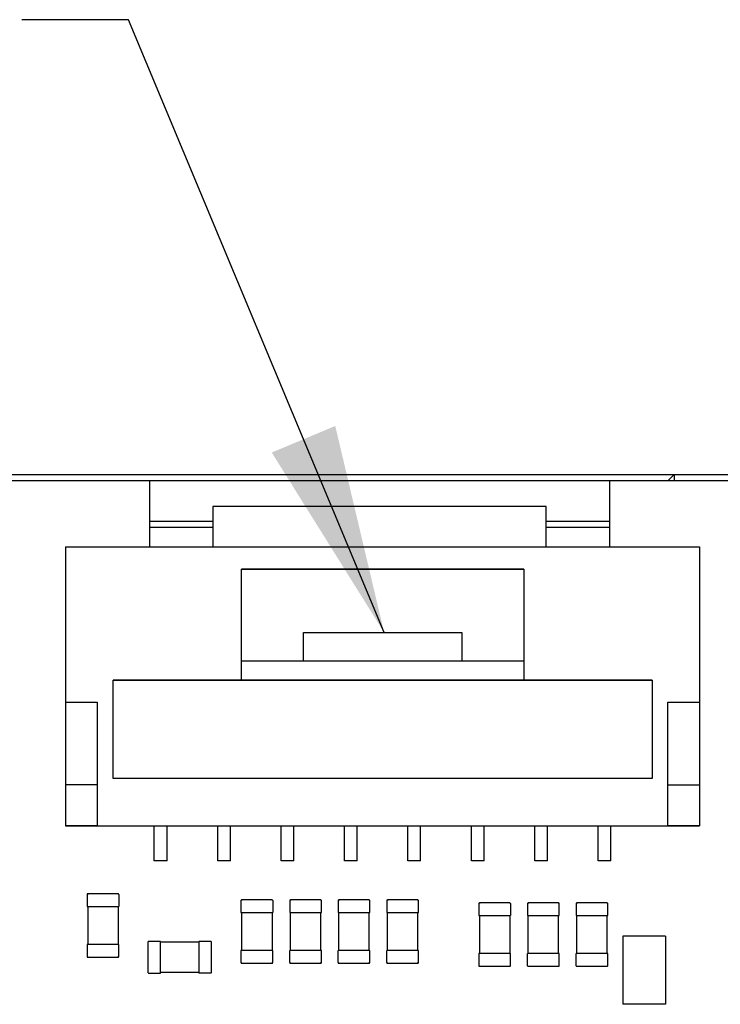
# Paper-space layout 'RJ45 body' of a CAD drawing. Header units: millimetres. Extents: x 5 to 274, y 4 to 211.
# Tile 18 of 21: x 205 to 216, y 118 to 134. Entities that reach past the tile are written whole.
import ezdxf

# ---------------------------------------------------------------- set-up
doc = ezdxf.new("R2010")
doc.units = ezdxf.units.MM
doc.layers.add('DIMENSIONS', color=8, linetype='Continuous')
doc.dimstyles.new('SLDDIMSTYLE2', dxfattribs={"dimtxt": 0.18, "dimasz": 3.302, "dimexe": 0, "dimexo": 0.0625, "dimgap": 0, "dimtad": 0, "dimtih": 1, "dimtoh": 1, "dimdec": 0, "dimrnd": 1e-09, "dimzin": 0, "dimdsep": 46, "dimtxsty": 'Standard', "dimsah": 1, "dimcen": 0.09, "dimadec": 0, "dimazin": 0, "dimtfac": 3.302, "dimtdec": 0, "dimtofl": 0, "dimtmove": 0, "dimatfit": 3, "dimfxl": 1, "dimfrac": 2, "dimtolj": 1, "dimtzin": 0, "dimarcsym": 0})

psp = doc.layouts.new('RJ45 body')

# ---------------------------------------------------------------- linework, layer by layer
at = {"color": 7, "linetype": 'Continuous', "lineweight": 25}
for p, q in [((198.2869929, 126.4718718), (215.6869929, 126.4718718)), ((215.5869929, 126.3718718), (215.6869929, 126.4718718)), ((215.6869929, 126.4718718), (215.6869929, 126.3718718)), ((215.6869929, 126.4718718), (219.9869929, 126.4718718)), ((207.4119929, 126.3718718), (193.9869929, 126.3718718)), ((214.6689929, 126.3718718), (207.4119929, 126.3718718)), ((207.4119929, 126.3718718), (207.4119929, 125.3323922)), ((214.6689929, 125.3323925), (214.6689929, 126.3718718)), ((219.9869929, 126.3718718), (214.6689929, 126.3718718)), ((213.6689929, 125.9689959), (208.4089929, 125.9689959)), ((208.4089929, 125.9689959), (208.4089929, 125.3323922)), ((213.6689929, 125.3323925), (213.6689929, 125.9689959)), ((207.4119929, 125.7393256), (208.4089929, 125.7393256)), ((208.4089929, 125.6384452), (207.4119929, 125.6384452)), ((213.6689929, 125.7393256), (214.6689929, 125.7393256)), ((214.6689929, 125.6384452), (213.6689929, 125.6384452)), ((206.0870976, 125.3323921), (216.0870976, 125.3323926)), ((206.0870976, 125.3323921), (206.0870977, 122.8823921)), ((216.0870976, 125.3323926), (216.0870977, 122.8823926)), ((208.8620976, 124.9823923), (213.3120976, 124.9823925)), ((208.8620977, 123.2323923), (208.8620976, 124.9823923)), ((208.8620976, 124.982392), (208.8620976, 124.9823923)), ((213.3120976, 124.9823922), (208.8620976, 124.982392)), ((213.3120976, 124.9823925), (213.3120977, 123.2323925)), ((213.3120976, 124.9823922), (213.3120976, 124.9823925)), ((209.8370977, 123.9823922), (212.3370977, 123.9823923)), ((209.8370977, 123.5323922), (209.8370977, 123.9823922)), ((212.3370977, 123.9823923), (212.3370977, 123.5323923)), ((213.3120977, 123.5323924), (208.8620977, 123.5323922)), ((206.8370977, 123.2323922), (208.8620977, 123.2323923)), ((215.3370977, 123.2323923), (206.8370977, 123.232392)), ((206.8370978, 121.6823922), (206.8370977, 123.2323922)), ((206.8370977, 123.232392), (206.8370977, 123.2323922)), ((208.8620977, 123.2323922), (213.3120977, 123.2323924)), ((208.8620977, 123.2323923), (208.8620977, 123.2323922)), ((213.3120977, 123.2323925), (215.3370977, 123.2323925)), ((213.3120977, 123.2323924), (213.3120977, 123.2323925)), ((215.3370977, 123.2323925), (215.3370978, 121.6823925)), ((215.3370977, 123.2323925), (215.3370977, 123.2323923)), ((206.0870977, 122.8823921), (206.5870977, 122.8823922)), ((206.0870977, 122.8823921), (206.5870977, 122.8823921)), ((206.0870977, 122.8823921), (206.0870977, 122.8823921)), ((206.0870977, 122.8823921), (206.0870978, 121.5823921)), ((206.5870977, 122.8823922), (206.5870978, 120.9323922)), ((206.5870977, 122.8823921), (206.5870977, 122.8823922)), ((215.5870977, 122.8823926), (216.0870977, 122.8823926)), ((215.5870978, 120.9323926), (215.5870977, 122.8823926)), ((215.5870977, 122.8823925), (215.5870977, 122.8823926)), ((215.5870977, 122.8823925), (216.0870977, 122.8823925)), ((216.0870977, 122.8823926), (216.0870977, 122.8823925)), ((216.0870977, 122.8823925), (216.0870978, 121.5823925)), ((206.5870978, 121.5823921), (206.0870978, 121.5823921)), ((206.5870978, 121.5823921), (206.0870978, 121.582392)), ((206.0870978, 121.5823921), (206.0870978, 121.582392)), ((206.0870978, 121.582392), (206.0870978, 120.932392)), ((215.3370978, 121.6823925), (206.8370978, 121.6823922)), ((215.5870978, 121.5823925), (216.0870978, 121.5823925)), ((215.5870978, 121.5823925), (216.0870978, 121.5823925)), ((216.0870978, 121.5823925), (216.0870978, 121.5823925)), ((216.0870978, 121.5823925), (216.0870978, 120.9323925)), ((206.5870978, 120.9323921), (206.0870978, 120.932392)), ((206.0870978, 120.932392), (206.0870978, 120.9323919)), ((206.0870978, 120.9323919), (207.4870978, 120.9323919)), ((206.5870978, 120.9323922), (215.5870978, 120.9323926)), ((206.5870978, 120.9323922), (206.5870978, 120.9323921)), ((207.4870978, 120.9323919), (207.6870978, 120.9323919)), ((207.4870978, 120.3823919), (207.4870978, 120.9323919)), ((207.6870978, 120.9323919), (208.4870978, 120.932392)), ((207.6870978, 120.3823919), (207.6870978, 120.9323919)), ((208.4870978, 120.932392), (208.6870978, 120.932392)), ((208.4870978, 120.382392), (208.4870978, 120.932392)), ((208.6870978, 120.932392), (209.4870978, 120.932392)), ((208.6870978, 120.382392), (208.6870978, 120.932392)), ((209.4870978, 120.932392), (209.6870978, 120.932392)), ((209.4870978, 120.382392), (209.4870978, 120.932392)), ((209.6870978, 120.932392), (210.4870978, 120.9323921)), ((209.6870978, 120.382392), (209.6870978, 120.932392)), ((210.4870978, 120.9323921), (210.6870978, 120.9323921)), ((210.4870978, 120.3823921), (210.4870978, 120.9323921)), ((210.6870978, 120.9323921), (211.4870978, 120.9323921)), ((210.6870978, 120.3823921), (210.6870978, 120.9323921)), ((211.4870978, 120.9323921), (211.6870978, 120.9323921)), ((211.4870978, 120.3823921), (211.4870978, 120.9323921)), ((211.6870978, 120.9323921), (212.4870978, 120.9323922)), ((211.6870978, 120.3823921), (211.6870978, 120.9323921)), ((212.4870978, 120.9323922), (212.6870978, 120.9323922)), ((212.4870978, 120.3823922), (212.4870978, 120.9323922)), ((212.6870978, 120.9323922), (213.4870978, 120.9323922)), ((212.6870978, 120.3823922), (212.6870978, 120.9323922)), ((213.4870978, 120.9323922), (213.6870978, 120.9323922)), ((213.4870978, 120.3823922), (213.4870978, 120.9323922)), ((213.6870978, 120.9323922), (214.4870978, 120.9323922)), ((213.6870978, 120.3823922), (213.6870978, 120.9323922)), ((214.4870978, 120.9323922), (214.6870978, 120.9323923)), ((214.4870978, 120.3823922), (214.4870978, 120.9323922)), ((214.6870978, 120.9323922), (216.0870978, 120.9323923)), ((214.6870978, 120.3823923), (214.6870978, 120.9323923)), ((215.5870978, 120.9323925), (215.5870978, 120.9323926)), ((216.0870978, 120.9323925), (215.5870978, 120.9323925)), ((216.0870978, 120.9323925), (216.0870978, 120.9323923)), ((207.6870978, 120.3823919), (207.4870978, 120.3823919)), ((207.6870978, 120.3823919), (207.4870978, 120.3823919)), ((207.4870978, 120.3823919), (207.4870978, 120.3823919)), ((207.6870978, 120.3823919), (207.6870978, 120.3823919)), ((208.6870978, 120.382392), (208.4870978, 120.382392)), ((208.6870978, 120.382392), (208.4870978, 120.382392)), ((208.4870978, 120.382392), (208.4870978, 120.382392)), ((208.6870978, 120.382392), (208.6870978, 120.382392)), ((209.6870978, 120.382392), (209.4870978, 120.382392)), ((209.6870978, 120.382392), (209.4870978, 120.382392)), ((209.4870978, 120.382392), (209.4870978, 120.382392)), ((209.6870978, 120.382392), (209.6870978, 120.382392)), ((210.6870978, 120.3823921), (210.4870978, 120.3823921)), ((210.6870978, 120.3823921), (210.4870978, 120.3823921)), ((210.4870978, 120.3823921), (210.4870978, 120.3823921)), ((210.6870978, 120.3823921), (210.6870978, 120.3823921)), ((211.6870978, 120.3823921), (211.4870978, 120.3823921)), ((211.6870978, 120.3823921), (211.4870978, 120.3823921)), ((211.4870978, 120.3823921), (211.4870978, 120.3823921)), ((211.6870978, 120.3823921), (211.6870978, 120.3823921)), ((212.6870978, 120.3823922), (212.4870978, 120.3823922)), ((212.6870978, 120.3823922), (212.4870978, 120.3823921)), ((212.4870978, 120.3823921), (212.4870978, 120.3823922)), ((212.6870978, 120.3823922), (212.6870978, 120.3823922)), ((213.6870978, 120.3823922), (213.4870978, 120.3823922)), ((213.6870978, 120.3823922), (213.4870978, 120.3823922)), ((213.4870978, 120.3823922), (213.4870978, 120.3823922)), ((213.6870978, 120.3823922), (213.6870978, 120.3823922)), ((214.6870978, 120.3823923), (214.4870978, 120.3823922)), ((214.6870978, 120.3823922), (214.4870978, 120.3823922)), ((214.4870978, 120.3823922), (214.4870978, 120.3823922)), ((214.6870978, 120.3823922), (214.6870978, 120.3823923)), ((206.9171073, 119.8621777), (206.4371073, 119.8621776)), ((206.4371073, 119.8621776), (206.4371073, 119.8521776)), ((206.9171073, 119.8621777), (206.9171073, 119.8521777)), ((206.4271073, 119.8521776), (206.4271073, 119.6621776)), ((206.9271073, 119.8521777), (206.9271073, 119.6621777)), ((208.8539662, 119.7570391), (208.8539662, 119.5670391)), ((209.3439662, 119.7670391), (208.8639662, 119.7670391)), ((208.8639662, 119.7670391), (208.8639662, 119.7570391)), ((209.3439662, 119.7670391), (209.3439662, 119.7570391)), ((209.3539662, 119.7570391), (209.3539662, 119.5670391)), ((209.6233581, 119.7571955), (209.6233582, 119.5671955)), ((209.6333581, 119.7671955), (209.6333581, 119.7571955)), ((210.1133581, 119.7671955), (209.6333581, 119.7671955)), ((210.1133581, 119.7671955), (210.1133581, 119.7571955)), ((210.1233582, 119.5671955), (210.1233581, 119.7571955)), ((210.3853573, 119.7571955), (210.3853573, 119.5671955)), ((210.3953573, 119.7671955), (210.3953573, 119.7571955)), ((210.8753573, 119.7671955), (210.3953573, 119.7671955)), ((210.8753573, 119.7671955), (210.8753573, 119.7571955)), ((210.8853573, 119.5671955), (210.8853573, 119.7571955)), ((211.1524376, 119.7571955), (211.1524376, 119.5671955)), ((211.1624376, 119.7671955), (211.1624376, 119.7571955)), ((211.6424376, 119.7671955), (211.1624376, 119.7671955)), ((211.6424376, 119.7671955), (211.6424376, 119.7571955)), ((211.6524376, 119.5671955), (211.6524376, 119.7571955)), ((212.6030068, 119.7087793), (212.6030068, 119.5187793)), ((213.0930068, 119.7187794), (212.6130068, 119.7187793)), ((212.6130068, 119.7187793), (212.6130068, 119.7087793)), ((213.0930068, 119.7187794), (213.0930068, 119.7087794)), ((213.1030068, 119.7087794), (213.1030068, 119.5187794)), ((213.3723968, 119.7089357), (213.3723969, 119.5189357)), ((213.8623968, 119.7189358), (213.3823968, 119.7189357)), ((213.3823968, 119.7189357), (213.3823968, 119.7089357)), ((213.8623968, 119.7189358), (213.8623968, 119.7089358)), ((213.8723969, 119.5189358), (213.8723968, 119.7089358)), ((214.1394771, 119.7089357), (214.1394772, 119.5189357)), ((214.6294771, 119.7189358), (214.1494771, 119.7189357)), ((214.1494771, 119.7189357), (214.1494771, 119.7089357)), ((214.6294771, 119.7189358), (214.6294771, 119.7089358)), ((214.6394772, 119.5189358), (214.6394771, 119.7089358)), ((206.4271073, 119.6621776), (206.4371073, 119.6621776)), ((206.4371073, 119.6621776), (206.9171073, 119.6621777)), ((206.4371073, 119.6621776), (206.4371073, 119.0621776)), ((206.9171073, 119.6621777), (206.9271073, 119.6621777)), ((206.9171073, 119.6621777), (206.9171073, 119.0621777)), ((208.8539662, 119.5670391), (208.8639662, 119.5670391)), ((208.8639662, 119.5670391), (209.3439662, 119.5670391)), ((208.8639662, 119.5670391), (208.8639662, 118.9670391)), ((209.3439662, 119.5670391), (209.3539662, 119.5670391)), ((209.3439662, 119.5670391), (209.3439662, 118.9670391)), ((209.6233582, 119.5671955), (209.6333582, 119.5671955)), ((209.6333582, 119.5671955), (210.1133582, 119.5671955)), ((209.6333583, 118.9671955), (209.6333582, 119.5671955)), ((210.1133582, 119.5671955), (210.1233582, 119.5671955)), ((210.1133583, 118.9671955), (210.1133582, 119.5671955)), ((210.3853573, 119.5671955), (210.3953573, 119.5671955)), ((210.3953573, 119.5671955), (210.8753573, 119.5671955)), ((210.3953574, 118.9671955), (210.3953573, 119.5671955)), ((210.8753573, 119.5671955), (210.8853573, 119.5671955)), ((210.8753574, 118.9671955), (210.8753573, 119.5671955)), ((211.1524376, 119.5671955), (211.1624376, 119.5671955)), ((211.1624376, 119.5671955), (211.6424376, 119.5671955)), ((211.1624377, 118.9671955), (211.1624376, 119.5671955)), ((211.6424376, 119.5671955), (211.6524376, 119.5671955)), ((211.6424377, 118.9671955), (211.6424376, 119.5671955)), ((212.6030068, 119.5187793), (212.6130068, 119.5187793)), ((212.6130068, 119.5187793), (213.0930068, 119.5187794)), ((212.6130068, 119.5187793), (212.6130068, 118.9187793)), ((213.0930068, 119.5187794), (213.1030068, 119.5187794)), ((213.0930068, 119.5187794), (213.0930068, 118.9187794)), ((213.3723969, 119.5189357), (213.3823969, 119.5189357)), ((213.3823969, 119.5189357), (213.8623969, 119.5189358)), ((213.382397, 118.9189357), (213.3823969, 119.5189357)), ((213.8623969, 119.5189358), (213.8723969, 119.5189358)), ((213.862397, 118.9189358), (213.8623969, 119.5189358)), ((214.1394772, 119.5189357), (214.1494772, 119.5189357)), ((214.1494772, 119.5189357), (214.6294772, 119.5189358)), ((214.1494773, 118.9189357), (214.1494772, 119.5189357)), ((214.6294772, 119.5189358), (214.6394772, 119.5189358)), ((214.6294773, 118.9189358), (214.6294772, 119.5189358)), ((207.3869118, 119.1021433), (207.3869119, 118.6221433)), ((207.3869118, 119.1021433), (207.3969118, 119.1021433)), ((207.5869118, 119.1121433), (207.3969118, 119.1121433)), ((207.5869118, 119.1021433), (207.5869118, 119.1121433)), ((207.5869119, 118.6221433), (207.5869118, 119.1021433)), ((208.1869118, 119.1021433), (207.5869118, 119.1021433)), ((208.1869118, 119.1121433), (208.1869118, 119.1021433)), ((208.3769118, 119.1121433), (208.1869118, 119.1121433)), ((208.1869118, 119.1021433), (208.1869119, 118.6221433)), ((208.3869118, 119.1021433), (208.3769118, 119.1021433)), ((208.3869119, 118.6221433), (208.3869118, 119.1021433)), ((215.5500515, 119.1948933), (214.8750515, 119.1948932)), ((214.8750515, 119.1948932), (214.8750516, 118.1198932)), ((215.5500515, 119.1948933), (215.5500516, 118.1198933)), ((206.4271073, 119.0621776), (206.4271074, 118.8721776)), ((206.4371073, 119.0621776), (206.4271073, 119.0621776)), ((206.9171073, 119.0621777), (206.4371073, 119.0621776)), ((206.9271073, 119.0621777), (206.9171073, 119.0621777)), ((206.9271074, 118.8721777), (206.9271073, 119.0621777)), ((208.8539662, 118.9670391), (208.8539663, 118.7770391)), ((208.8639662, 118.9670391), (208.8539662, 118.9670391)), ((209.3439662, 118.9670391), (208.8639662, 118.9670391)), ((209.3539662, 118.9670391), (209.3439662, 118.9670391)), ((209.3539663, 118.7770391), (209.3539662, 118.9670391)), ((209.6233583, 118.7771955), (209.6233583, 118.9671955)), ((209.6333583, 118.9671955), (209.6233583, 118.9671955)), ((210.1133583, 118.9671955), (209.6333583, 118.9671955)), ((210.1233583, 118.9671955), (210.1133583, 118.9671955)), ((210.1233583, 118.7771955), (210.1233583, 118.9671955)), ((210.3853574, 118.7771955), (210.3853574, 118.9671955)), ((210.3953574, 118.9671955), (210.3853574, 118.9671955)), ((210.8753574, 118.9671955), (210.3953574, 118.9671955)), ((210.8853574, 118.9671955), (210.8753574, 118.9671955)), ((210.8853574, 118.7771955), (210.8853574, 118.9671955)), ((211.1524378, 118.7771955), (211.1524377, 118.9671955)), ((211.1624377, 118.9671955), (211.1524377, 118.9671955)), ((211.6424377, 118.9671955), (211.1624377, 118.9671955)), ((211.6524377, 118.9671955), (211.6424377, 118.9671955)), ((211.6524378, 118.7771955), (211.6524377, 118.9671955)), ((206.4371074, 118.8621776), (206.4371074, 118.8721776)), ((206.4371074, 118.8621776), (206.9171074, 118.8621777)), ((206.9171074, 118.8621777), (206.9171074, 118.8721777)), ((208.8639663, 118.7670391), (208.8639663, 118.7770391)), ((208.8639663, 118.7670391), (209.3439663, 118.7670391)), ((209.3439663, 118.7670391), (209.3439663, 118.7770391)), ((209.6333583, 118.7671955), (209.6333583, 118.7771955)), ((209.6333583, 118.7671955), (210.1133583, 118.7671955)), ((210.1133583, 118.7671955), (210.1133583, 118.7771955)), ((210.3953574, 118.7671955), (210.3953574, 118.7771955)), ((210.3953574, 118.7671955), (210.8753574, 118.7671955)), ((210.8753574, 118.7671955), (210.8753574, 118.7771955)), ((211.1624378, 118.7671955), (211.1624378, 118.7771955)), ((211.1624378, 118.7671955), (211.6424378, 118.7671955)), ((211.6424378, 118.7671955), (211.6424378, 118.7771955)), ((212.6030068, 118.9187793), (212.6030069, 118.7287793)), ((212.6130068, 118.9187793), (212.6030068, 118.9187793)), ((213.0930068, 118.9187794), (212.6130068, 118.9187793)), ((213.1030068, 118.9187794), (213.0930068, 118.9187794)), ((213.1030069, 118.7287794), (213.1030068, 118.9187794)), ((213.372397, 118.7289357), (213.372397, 118.9189357)), ((213.382397, 118.9189357), (213.372397, 118.9189357)), ((213.862397, 118.9189358), (213.382397, 118.9189357)), ((213.872397, 118.9189358), (213.862397, 118.9189358)), ((213.872397, 118.7289358), (213.872397, 118.9189358)), ((214.1394773, 118.7289357), (214.1394773, 118.9189357)), ((214.1494773, 118.9189357), (214.1394773, 118.9189357)), ((214.6294773, 118.9189358), (214.1494773, 118.9189357)), ((214.6394773, 118.9189358), (214.6294773, 118.9189358)), ((214.6394773, 118.7289358), (214.6394773, 118.9189358)), ((207.3869119, 118.6221433), (207.3969119, 118.6221433)), ((207.3969119, 118.6121433), (207.5869119, 118.6121433)), ((207.5869119, 118.6121433), (207.5869119, 118.6221433)), ((208.1869119, 118.6221433), (207.5869119, 118.6221433)), ((208.1869119, 118.6221433), (208.1869119, 118.6121433)), ((208.3769119, 118.6121433), (208.1869119, 118.6121433)), ((208.3869119, 118.6221433), (208.3769119, 118.6221433)), ((212.6130069, 118.7187793), (212.6130069, 118.7287793)), ((212.6130069, 118.7187793), (213.0930069, 118.7187794)), ((213.0930069, 118.7187794), (213.0930069, 118.7287794)), ((213.382397, 118.7189357), (213.382397, 118.7289357)), ((213.382397, 118.7189357), (213.862397, 118.7189358)), ((213.862397, 118.7189358), (213.862397, 118.7289358)), ((214.1494773, 118.7189357), (214.1494773, 118.7289357)), ((214.1494773, 118.7189357), (214.6294773, 118.7189358)), ((214.6294773, 118.7189358), (214.6294773, 118.7289358)), ((215.5500516, 118.1198933), (214.8750516, 118.1198932))]:
    psp.add_line(p, q, dxfattribs=at)
for centre, start, end in [((206.4371073, 119.8521776), 90.00000501, 180.00000501), ((206.9171073, 119.8521777), 0.00000501, 90.00000501), ((208.8639662, 119.7570391), 90.00000501, 180.00000501), ((209.3439662, 119.7570391), 0.00000501, 90.00000501), ((209.6333581, 119.7571955), 90.00001002, 180.00001002), ((210.1133581, 119.7571955), 0.00001002, 90.00001002), ((210.3953573, 119.7571955), 90.00001002, 180.00001002), ((210.8753573, 119.7571955), 0.00001002, 90.00001002), ((211.1624376, 119.7571955), 90.00001002, 180.00001002), ((211.6424376, 119.7571955), 0.00001002, 90.00001002), ((212.6130068, 119.7087793), 90.00000501, 180.00000501), ((213.0930068, 119.7087794), 0.00000501, 90.00000501), ((213.3823968, 119.7089357), 90.00001002, 180.00001002), ((213.8623968, 119.7089358), 0.00001002, 90.00001002), ((214.1494771, 119.7089357), 90.00001002, 180.00001002), ((214.6294771, 119.7089358), 0.00001002, 90.00001002), ((207.3969118, 119.1021433), 90.0000025, 180.0000025), ((208.3769118, 119.1021433), 0.0000025, 90.0000025), ((206.4371074, 118.8721776), 180.00000501, 270.00000501), ((206.9171074, 118.8721777), 270.00000501, 0.00000501), ((208.8639663, 118.7770391), 180.00000501, 270.00000501), ((209.3439663, 118.7770391), 270.00000501, 0.00000501), ((209.6333583, 118.7771955), 180.00001002, 270.00001002), ((210.1133583, 118.7771955), 270.00001002, 0.00001002), ((210.3953574, 118.7771955), 180.00001002, 270.00001002), ((210.8753574, 118.7771955), 270.00001002, 0.00001002), ((211.1624378, 118.7771955), 180.00001002, 270.00001002), ((211.6424378, 118.7771955), 270.00001002, 0.00001002), ((207.3969119, 118.6221433), 180.0000025, 270.0000025), ((208.3769119, 118.6221433), 270.0000025, 0.0000025), ((212.6130069, 118.7287793), 180.00000501, 270.00000501), ((213.0930069, 118.7287794), 270.00000501, 0.00000501), ((213.382397, 118.7289357), 180.00001002, 270.00001002), ((213.862397, 118.7289358), 270.00001002, 0.00001002), ((214.1494773, 118.7289357), 180.00001002, 270.00001002), ((214.6294773, 118.7289358), 270.00001002, 0.00001002)]:
    psp.add_arc(centre, 0.01, start, end, dxfattribs=at)

# ---------------------------------------------------------------- leaders
at = {"layer": 'DIMENSIONS'}
psp.add_leader([(211.1113503, 123.9823922), (207.0788672, 133.644973), (205.400037, 133.644973)], dimstyle='SLDDIMSTYLE2', dxfattribs=at)

doc.saveas('drawing.dxf')
